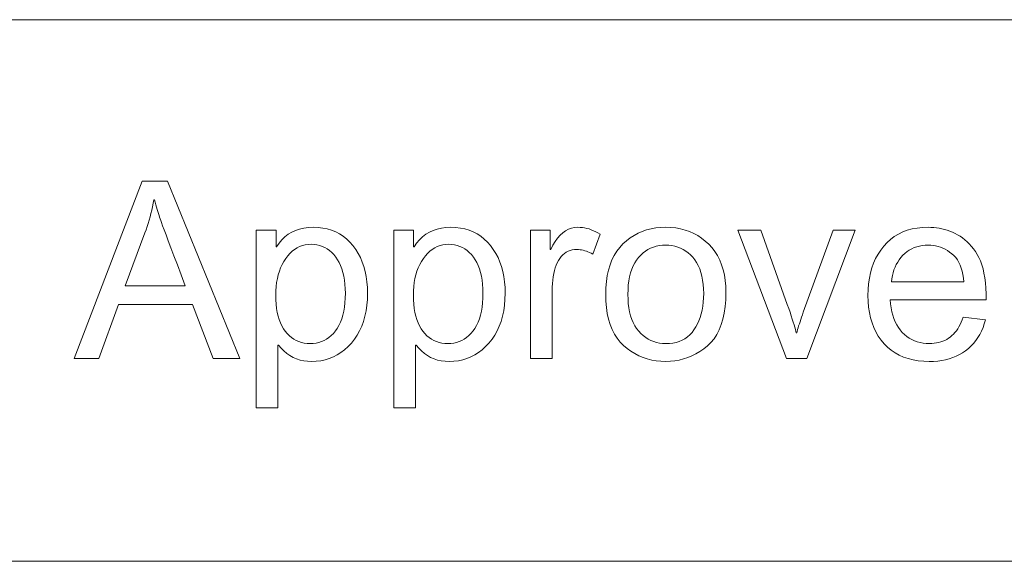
# Model space of a CAD drawing. Header units: millimetres. Extents: x 2984 to 3412, y -1556 to -1253.
# Tile 30 of 53: x 3326.72 to 3341.13, y -1533.49 to -1525.57. Entities that reach past the tile are written whole.
import ezdxf

# ---------------------------------------------------------------- set-up
doc = ezdxf.new("R2010")
doc.units = ezdxf.units.MM

msp = doc.modelspace()

# ---------------------------------------------------------------- linework, layer by layer
at = {"color": 7, "lineweight": 13}
for p, q in [((3267.035, -1525.568), (3397.355, -1525.568)), ((3184.235, -1533.488), (3397.355, -1533.488))]:
    msp.add_line(p, q, dxfattribs=at)
for points in [[(3329.944, -1530.522), (3329.556, -1530.522), (3329.252, -1529.733), (3328.17, -1529.733), (3327.884, -1530.522), (3327.521, -1530.522), (3328.517, -1527.93), (3328.886, -1527.93)], [(3329.148, -1529.461), (3329.087, -1529.3), (3329.032, -1529.153), (3328.982, -1529.021), (3328.938, -1528.904), (3328.899, -1528.801), (3328.866, -1528.713), (3328.838, -1528.639), (3328.816, -1528.58), (3328.8, -1528.535), (3328.789, -1528.505), (3328.781, -1528.481), (3328.772, -1528.456), (3328.764, -1528.43), (3328.755, -1528.402), (3328.746, -1528.372), (3328.737, -1528.341), (3328.728, -1528.308), (3328.718, -1528.273), (3328.709, -1528.237), (3328.699, -1528.2), (3328.69, -1528.2), (3328.68, -1528.252), (3328.669, -1528.303), (3328.657, -1528.354), (3328.645, -1528.403), (3328.632, -1528.452), (3328.618, -1528.5), (3328.604, -1528.547), (3328.589, -1528.594), (3328.574, -1528.64), (3328.557, -1528.685), (3328.267, -1529.461)], [(3330.483, -1528.888), (3330.52, -1528.834), (3330.561, -1528.785), (3330.606, -1528.743), (3330.654, -1528.706), (3330.706, -1528.674), (3330.761, -1528.649), (3330.82, -1528.629), (3330.883, -1528.615), (3330.949, -1528.606), (3331.019, -1528.603), (3331.091, -1528.606), (3331.16, -1528.614), (3331.226, -1528.627), (3331.289, -1528.646), (3331.349, -1528.67), (3331.406, -1528.7), (3331.46, -1528.734), (3331.51, -1528.775), (3331.558, -1528.82), (3331.602, -1528.871), (3331.643, -1528.926), (3331.679, -1528.985), (3331.711, -1529.046), (3331.739, -1529.111), (3331.762, -1529.179), (3331.782, -1529.251), (3331.797, -1529.325), (3331.807, -1529.403), (3331.814, -1529.484), (3331.816, -1529.569), (3331.814, -1529.658), (3331.806, -1529.744), (3331.795, -1529.826), (3331.778, -1529.905), (3331.757, -1529.979), (3331.731, -1530.05), (3331.7, -1530.117), (3331.664, -1530.181), (3331.624, -1530.24), (3331.579, -1530.296), (3331.531, -1530.347), (3331.48, -1530.393), (3331.427, -1530.434), (3331.372, -1530.469), (3331.315, -1530.498), (3331.256, -1530.523), (3331.194, -1530.541), (3331.131, -1530.555), (3331.065, -1530.563), (3330.997, -1530.566), (3330.938, -1530.563), (3330.881, -1530.556), (3330.827, -1530.544), (3330.775, -1530.527), (3330.725, -1530.506), (3330.678, -1530.479), (3330.633, -1530.448), (3330.591, -1530.412), (3330.55, -1530.371), (3330.513, -1530.325), (3330.504, -1530.325), (3330.504, -1531.243), (3330.186, -1531.243), (3330.186, -1528.646), (3330.476, -1528.646), (3330.476, -1528.888)], [(3332.497, -1528.888), (3332.534, -1528.834), (3332.575, -1528.785), (3332.62, -1528.743), (3332.668, -1528.706), (3332.72, -1528.674), (3332.775, -1528.649), (3332.834, -1528.629), (3332.897, -1528.615), (3332.963, -1528.606), (3333.032, -1528.603), (3333.105, -1528.606), (3333.174, -1528.614), (3333.24, -1528.627), (3333.303, -1528.646), (3333.363, -1528.67), (3333.42, -1528.7), (3333.473, -1528.734), (3333.524, -1528.775), (3333.571, -1528.82), (3333.616, -1528.871), (3333.656, -1528.926), (3333.693, -1528.985), (3333.725, -1529.046), (3333.753, -1529.111), (3333.776, -1529.179), (3333.796, -1529.251), (3333.811, -1529.325), (3333.821, -1529.403), (3333.828, -1529.484), (3333.83, -1529.569), (3333.827, -1529.658), (3333.82, -1529.744), (3333.808, -1529.826), (3333.792, -1529.905), (3333.771, -1529.979), (3333.744, -1530.05), (3333.714, -1530.117), (3333.678, -1530.181), (3333.638, -1530.24), (3333.593, -1530.296), (3333.544, -1530.347), (3333.494, -1530.393), (3333.441, -1530.434), (3333.386, -1530.469), (3333.329, -1530.498), (3333.27, -1530.523), (3333.208, -1530.541), (3333.145, -1530.555), (3333.079, -1530.563), (3333.011, -1530.566), (3332.952, -1530.563), (3332.895, -1530.556), (3332.841, -1530.544), (3332.789, -1530.527), (3332.739, -1530.506), (3332.692, -1530.479), (3332.647, -1530.448), (3332.604, -1530.412), (3332.564, -1530.371), (3332.527, -1530.325), (3332.518, -1530.325), (3332.518, -1531.243), (3332.2, -1531.243), (3332.2, -1528.646), (3332.49, -1528.646), (3332.49, -1528.888)], [(3335.221, -1528.704), (3335.112, -1528.997), (3335.088, -1528.984), (3335.064, -1528.973), (3335.041, -1528.962), (3335.018, -1528.953), (3334.994, -1528.946), (3334.971, -1528.94), (3334.948, -1528.935), (3334.925, -1528.931), (3334.903, -1528.929), (3334.88, -1528.929), (3334.845, -1528.93), (3334.812, -1528.935), (3334.781, -1528.943), (3334.751, -1528.954), (3334.723, -1528.969), (3334.697, -1528.986), (3334.672, -1529.007), (3334.65, -1529.031), (3334.629, -1529.058), (3334.609, -1529.089), (3334.592, -1529.122), (3334.576, -1529.158), (3334.563, -1529.196), (3334.551, -1529.237), (3334.541, -1529.281), (3334.532, -1529.327), (3334.526, -1529.375), (3334.521, -1529.427), (3334.518, -1529.48), (3334.518, -1529.537), (3334.518, -1530.522), (3334.199, -1530.522), (3334.199, -1528.646), (3334.489, -1528.646), (3334.489, -1528.929), (3334.496, -1528.929), (3334.528, -1528.867), (3334.561, -1528.811), (3334.596, -1528.763), (3334.633, -1528.72), (3334.672, -1528.685), (3334.713, -1528.655), (3334.755, -1528.632), (3334.8, -1528.616), (3334.846, -1528.606), (3334.894, -1528.603), (3334.927, -1528.604), (3334.959, -1528.607), (3334.992, -1528.612), (3335.025, -1528.619), (3335.057, -1528.628), (3335.09, -1528.639), (3335.123, -1528.653), (3335.156, -1528.668), (3335.188, -1528.685)], [(3336.18, -1528.603), (3336.254, -1528.606), (3336.326, -1528.613), (3336.396, -1528.625), (3336.463, -1528.643), (3336.527, -1528.665), (3336.589, -1528.692), (3336.648, -1528.724), (3336.705, -1528.762), (3336.759, -1528.804), (3336.81, -1528.851), (3336.857, -1528.902), (3336.9, -1528.958), (3336.937, -1529.018), (3336.97, -1529.082), (3336.998, -1529.15), (3337.02, -1529.223), (3337.038, -1529.299), (3337.05, -1529.38), (3337.058, -1529.465), (3337.06, -1529.554), (3337.057, -1529.662), (3337.049, -1529.763), (3337.036, -1529.857), (3337.017, -1529.945), (3336.992, -1530.027), (3336.963, -1530.102), (3336.927, -1530.17), (3336.887, -1530.232), (3336.841, -1530.288), (3336.79, -1530.337), (3336.735, -1530.38), (3336.679, -1530.419), (3336.621, -1530.454), (3336.562, -1530.483), (3336.502, -1530.509), (3336.44, -1530.529), (3336.377, -1530.545), (3336.313, -1530.557), (3336.247, -1530.563), (3336.18, -1530.566), (3336.109, -1530.563), (3336.041, -1530.556), (3335.975, -1530.545), (3335.91, -1530.528), (3335.848, -1530.507), (3335.787, -1530.481), (3335.728, -1530.451), (3335.671, -1530.415), (3335.616, -1530.375), (3335.562, -1530.331), (3335.513, -1530.281), (3335.468, -1530.226), (3335.429, -1530.165), (3335.395, -1530.098), (3335.366, -1530.026), (3335.343, -1529.949), (3335.324, -1529.866), (3335.311, -1529.778), (3335.303, -1529.684), (3335.301, -1529.584), (3335.303, -1529.488), (3335.311, -1529.397), (3335.324, -1529.31), (3335.341, -1529.229), (3335.364, -1529.152), (3335.392, -1529.081), (3335.425, -1529.015), (3335.463, -1528.954), (3335.506, -1528.897), (3335.554, -1528.846), (3335.605, -1528.8), (3335.66, -1528.759), (3335.716, -1528.722), (3335.775, -1528.691), (3335.837, -1528.664), (3335.9, -1528.642), (3335.967, -1528.625), (3336.035, -1528.613), (3336.106, -1528.606)], [(3340.87, -1529.664), (3339.465, -1529.664), (3339.47, -1529.725), (3339.478, -1529.783), (3339.489, -1529.838), (3339.502, -1529.889), (3339.519, -1529.939), (3339.538, -1529.985), (3339.56, -1530.028), (3339.585, -1530.068), (3339.612, -1530.105), (3339.642, -1530.14), (3339.675, -1530.171), (3339.709, -1530.199), (3339.744, -1530.224), (3339.782, -1530.245), (3339.82, -1530.263), (3339.861, -1530.278), (3339.902, -1530.289), (3339.946, -1530.297), (3339.991, -1530.302), (3340.037, -1530.304), (3340.073, -1530.303), (3340.108, -1530.3), (3340.142, -1530.295), (3340.174, -1530.289), (3340.205, -1530.28), (3340.235, -1530.269), (3340.264, -1530.257), (3340.292, -1530.242), (3340.318, -1530.226), (3340.343, -1530.208), (3340.368, -1530.187), (3340.391, -1530.165), (3340.412, -1530.141), (3340.433, -1530.115), (3340.453, -1530.087), (3340.471, -1530.057), (3340.488, -1530.025), (3340.504, -1529.991), (3340.519, -1529.955), (3340.533, -1529.917), (3340.86, -1529.958), (3340.842, -1530.015), (3340.823, -1530.069), (3340.8, -1530.121), (3340.775, -1530.171), (3340.747, -1530.217), (3340.716, -1530.261), (3340.683, -1530.302), (3340.647, -1530.34), (3340.609, -1530.376), (3340.568, -1530.408), (3340.524, -1530.438), (3340.479, -1530.465), (3340.431, -1530.489), (3340.381, -1530.509), (3340.329, -1530.526), (3340.275, -1530.541), (3340.219, -1530.552), (3340.161, -1530.559), (3340.1, -1530.564), (3340.037, -1530.566), (3339.955, -1530.563), (3339.876, -1530.555), (3339.801, -1530.542), (3339.729, -1530.524), (3339.661, -1530.501), (3339.597, -1530.473), (3339.536, -1530.439), (3339.48, -1530.4), (3339.427, -1530.356), (3339.377, -1530.307), (3339.332, -1530.253), (3339.291, -1530.196), (3339.256, -1530.134), (3339.225, -1530.069), (3339.199, -1530), (3339.177, -1529.927), (3339.161, -1529.851), (3339.149, -1529.771), (3339.142, -1529.687), (3339.139, -1529.599), (3339.142, -1529.512), (3339.149, -1529.428), (3339.16, -1529.347), (3339.176, -1529.27), (3339.197, -1529.197), (3339.222, -1529.127), (3339.252, -1529.06), (3339.287, -1528.996), (3339.326, -1528.936), (3339.37, -1528.879), (3339.418, -1528.827), (3339.47, -1528.78), (3339.525, -1528.738), (3339.585, -1528.702), (3339.648, -1528.672), (3339.715, -1528.647), (3339.785, -1528.628), (3339.86, -1528.614), (3339.938, -1528.606), (3340.02, -1528.603), (3340.061, -1528.604), (3340.101, -1528.607), (3340.142, -1528.611), (3340.181, -1528.618), (3340.221, -1528.626), (3340.261, -1528.636), (3340.3, -1528.647), (3340.338, -1528.661), (3340.377, -1528.676), (3340.415, -1528.693), (3340.452, -1528.713), (3340.489, -1528.734), (3340.524, -1528.759), (3340.558, -1528.786), (3340.591, -1528.815), (3340.622, -1528.847), (3340.653, -1528.882), (3340.682, -1528.919), (3340.711, -1528.958), (3340.738, -1529), (3340.763, -1529.046), (3340.785, -1529.096), (3340.805, -1529.151), (3340.823, -1529.21), (3340.837, -1529.274), (3340.849, -1529.343), (3340.858, -1529.416), (3340.865, -1529.494), (3340.869, -1529.577)], [(3338.954, -1528.646), (3338.245, -1530.522), (3337.948, -1530.522), (3337.235, -1528.646), (3337.571, -1528.646), (3337.958, -1529.731), (3337.979, -1529.791), (3337.999, -1529.846), (3338.016, -1529.898), (3338.032, -1529.946), (3338.046, -1529.989), (3338.058, -1530.029), (3338.068, -1530.065), (3338.077, -1530.097), (3338.084, -1530.125), (3338.089, -1530.148), (3338.096, -1530.148), (3338.102, -1530.125), (3338.109, -1530.1), (3338.117, -1530.074), (3338.125, -1530.046), (3338.135, -1530.016), (3338.145, -1529.985), (3338.156, -1529.952), (3338.167, -1529.918), (3338.18, -1529.882), (3338.193, -1529.844), (3338.628, -1528.646)], [(3330.976, -1530.304), (3331.02, -1530.302), (3331.062, -1530.297), (3331.103, -1530.287), (3331.142, -1530.275), (3331.18, -1530.258), (3331.216, -1530.238), (3331.25, -1530.214), (3331.283, -1530.186), (3331.315, -1530.154), (3331.345, -1530.119), (3331.372, -1530.081), (3331.397, -1530.038), (3331.419, -1529.992), (3331.438, -1529.943), (3331.454, -1529.889), (3331.467, -1529.832), (3331.477, -1529.772), (3331.485, -1529.708), (3331.489, -1529.64), (3331.491, -1529.569), (3331.489, -1529.501), (3331.485, -1529.437), (3331.478, -1529.376), (3331.468, -1529.318), (3331.455, -1529.264), (3331.44, -1529.212), (3331.422, -1529.164), (3331.401, -1529.119), (3331.377, -1529.077), (3331.35, -1529.038), (3331.321, -1529.003), (3331.291, -1528.971), (3331.259, -1528.943), (3331.225, -1528.919), (3331.19, -1528.899), (3331.153, -1528.882), (3331.115, -1528.869), (3331.075, -1528.86), (3331.033, -1528.854), (3330.99, -1528.852), (3330.946, -1528.855), (3330.903, -1528.861), (3330.862, -1528.871), (3330.822, -1528.886), (3330.784, -1528.904), (3330.748, -1528.927), (3330.713, -1528.954), (3330.68, -1528.985), (3330.648, -1529.02), (3330.618, -1529.059), (3330.59, -1529.102), (3330.566, -1529.147), (3330.544, -1529.194), (3330.525, -1529.244), (3330.509, -1529.297), (3330.496, -1529.352), (3330.485, -1529.409), (3330.478, -1529.468), (3330.474, -1529.531), (3330.472, -1529.595), (3330.474, -1529.663), (3330.478, -1529.728), (3330.485, -1529.789), (3330.495, -1529.847), (3330.507, -1529.901), (3330.522, -1529.953), (3330.541, -1530), (3330.562, -1530.045), (3330.585, -1530.086), (3330.612, -1530.124), (3330.641, -1530.158), (3330.671, -1530.189), (3330.703, -1530.216), (3330.737, -1530.239), (3330.773, -1530.259), (3330.81, -1530.275), (3330.849, -1530.288), (3330.89, -1530.297), (3330.932, -1530.302)], [(3332.99, -1530.304), (3333.034, -1530.302), (3333.076, -1530.297), (3333.117, -1530.287), (3333.156, -1530.275), (3333.193, -1530.258), (3333.23, -1530.238), (3333.264, -1530.214), (3333.297, -1530.186), (3333.329, -1530.154), (3333.359, -1530.119), (3333.386, -1530.081), (3333.411, -1530.038), (3333.433, -1529.992), (3333.452, -1529.943), (3333.468, -1529.889), (3333.481, -1529.832), (3333.491, -1529.772), (3333.499, -1529.708), (3333.503, -1529.64), (3333.504, -1529.569), (3333.503, -1529.501), (3333.499, -1529.437), (3333.492, -1529.376), (3333.482, -1529.318), (3333.469, -1529.264), (3333.454, -1529.212), (3333.436, -1529.164), (3333.414, -1529.119), (3333.391, -1529.077), (3333.364, -1529.038), (3333.335, -1529.003), (3333.305, -1528.971), (3333.272, -1528.943), (3333.239, -1528.919), (3333.204, -1528.899), (3333.167, -1528.882), (3333.129, -1528.869), (3333.089, -1528.86), (3333.047, -1528.854), (3333.004, -1528.852), (3332.96, -1528.855), (3332.917, -1528.861), (3332.876, -1528.871), (3332.836, -1528.886), (3332.798, -1528.904), (3332.761, -1528.927), (3332.727, -1528.954), (3332.693, -1528.985), (3332.662, -1529.02), (3332.632, -1529.059), (3332.604, -1529.102), (3332.579, -1529.147), (3332.558, -1529.194), (3332.539, -1529.244), (3332.522, -1529.297), (3332.509, -1529.352), (3332.499, -1529.409), (3332.492, -1529.468), (3332.487, -1529.531), (3332.486, -1529.595), (3332.487, -1529.663), (3332.492, -1529.728), (3332.499, -1529.789), (3332.508, -1529.847), (3332.521, -1529.901), (3332.536, -1529.953), (3332.554, -1530), (3332.575, -1530.045), (3332.599, -1530.086), (3332.626, -1530.124), (3332.654, -1530.158), (3332.685, -1530.189), (3332.717, -1530.216), (3332.751, -1530.239), (3332.787, -1530.259), (3332.824, -1530.275), (3332.863, -1530.288), (3332.904, -1530.297), (3332.946, -1530.302)], [(3336.18, -1530.304), (3336.233, -1530.302), (3336.283, -1530.296), (3336.331, -1530.286), (3336.376, -1530.272), (3336.419, -1530.254), (3336.459, -1530.232), (3336.497, -1530.205), (3336.531, -1530.175), (3336.564, -1530.141), (3336.593, -1530.103), (3336.62, -1530.061), (3336.644, -1530.017), (3336.665, -1529.97), (3336.684, -1529.921), (3336.699, -1529.869), (3336.712, -1529.815), (3336.722, -1529.758), (3336.729, -1529.699), (3336.733, -1529.637), (3336.735, -1529.572), (3336.733, -1529.503), (3336.728, -1529.438), (3336.72, -1529.377), (3336.709, -1529.318), (3336.695, -1529.264), (3336.677, -1529.212), (3336.656, -1529.164), (3336.632, -1529.12), (3336.605, -1529.079), (3336.575, -1529.042), (3336.542, -1529.008), (3336.508, -1528.977), (3336.472, -1528.951), (3336.435, -1528.927), (3336.396, -1528.908), (3336.356, -1528.892), (3336.314, -1528.879), (3336.271, -1528.87), (3336.226, -1528.865), (3336.18, -1528.863), (3336.132, -1528.865), (3336.086, -1528.87), (3336.042, -1528.879), (3336, -1528.892), (3335.959, -1528.908), (3335.92, -1528.928), (3335.883, -1528.952), (3335.847, -1528.979), (3335.814, -1529.01), (3335.782, -1529.044), (3335.752, -1529.082), (3335.726, -1529.124), (3335.702, -1529.169), (3335.682, -1529.218), (3335.665, -1529.27), (3335.651, -1529.326), (3335.64, -1529.385), (3335.632, -1529.448), (3335.628, -1529.514), (3335.626, -1529.584), (3335.628, -1529.654), (3335.632, -1529.72), (3335.64, -1529.783), (3335.651, -1529.842), (3335.666, -1529.898), (3335.683, -1529.95), (3335.704, -1529.998), (3335.727, -1530.043), (3335.754, -1530.085), (3335.784, -1530.123), (3335.817, -1530.157), (3335.851, -1530.188), (3335.886, -1530.215), (3335.924, -1530.239), (3335.962, -1530.259), (3336.003, -1530.275), (3336.044, -1530.288), (3336.088, -1530.297), (3336.133, -1530.302)], [(3340.543, -1529.402), (3340.538, -1529.347), (3340.53, -1529.294), (3340.519, -1529.245), (3340.505, -1529.199), (3340.489, -1529.156), (3340.47, -1529.116), (3340.448, -1529.08), (3340.423, -1529.046), (3340.396, -1529.016), (3340.365, -1528.99), (3340.334, -1528.965), (3340.301, -1528.944), (3340.268, -1528.925), (3340.234, -1528.909), (3340.2, -1528.895), (3340.165, -1528.883), (3340.13, -1528.874), (3340.094, -1528.868), (3340.057, -1528.864), (3340.02, -1528.863), (3339.976, -1528.865), (3339.933, -1528.869), (3339.892, -1528.877), (3339.853, -1528.887), (3339.815, -1528.901), (3339.779, -1528.917), (3339.744, -1528.937), (3339.711, -1528.959), (3339.68, -1528.985), (3339.65, -1529.013), (3339.622, -1529.044), (3339.597, -1529.077), (3339.574, -1529.112), (3339.554, -1529.148), (3339.536, -1529.186), (3339.52, -1529.226), (3339.507, -1529.267), (3339.496, -1529.31), (3339.488, -1529.356), (3339.482, -1529.402)]]:
    msp.add_lwpolyline(points, close=True, dxfattribs=at)

doc.saveas('drawing.dxf')
